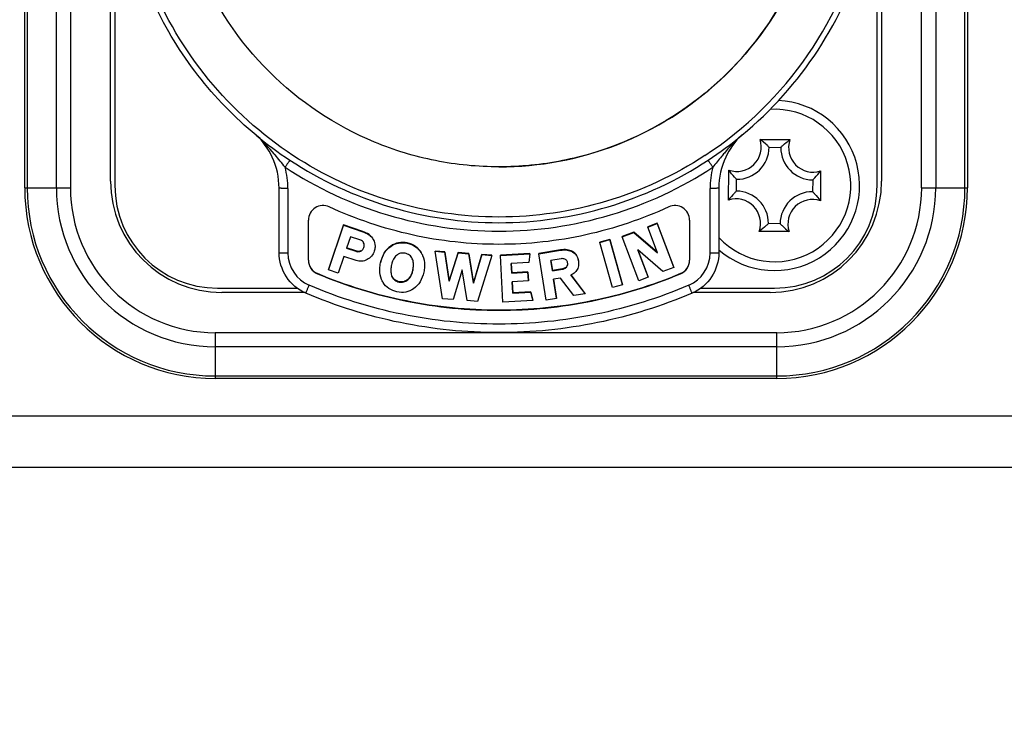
# Model space of a CAD drawing. Header units: millimetres. Extents: x 0 to 420, y 0 to 297.
# Tile 42 of 150: x 100 to 107, y 126 to 131. Entities that reach past the tile are written whole.
import ezdxf

# ---------------------------------------------------------------- set-up
doc = ezdxf.new("R2010")
doc.units = ezdxf.units.MM
doc.header["$LTSCALE"] = 23.1
doc.layers.get('0').update_dxf_attribs({"linetype": 'CONTINUOUS'})
doc.layers.add('DIM_PILOTEES', color=7, linetype='CONTINUOUS')
doc.styles.get("Standard").update_dxf_attribs({"font": 'txt', "width": 0.7})
doc.dimstyles.new('DIMSTYLE_2', dxfattribs={"dimtxt": 2.5, "dimasz": 3.5, "dimexe": 2, "dimexo": 0, "dimtad": 1, "dimdec": 0, "dimlfac": 5, "dimdsep": 46, "dimtxsty": 'Standard', "dimblk": '_FILLED', "dimblk1": '_FILLED', "dimblk2": '_FILLED', "dimcen": 0, "dimazin": 2, "dimtp": 0.8, "dimtm": 0.8, "dimtfac": 1, "dimtdec": 0, "dimtofl": 0, "dimtmove": 0, "dimatfit": 3, "dimldrblk": '_FILLED', "dimfxl": 0, "dimtolj": 1, "dimarcsym": 0})

# ---------------------------------------------------------------- blocks, each defined once
blk = doc.blocks.new('_FILLED')
at = {"color": 0, "linetype": 'ByBlock'}
blk.add_solid([(0, 0), (-1, 0.1429), (-1, -0.1429)], dxfattribs=at)
blk = doc.blocks.new('*D3')
at = {"layer": 'DIM_PILOTEES', "color": 2, "linetype": 'Continuous'}
for p, q in [((104.0571, 254.4252), (35.1334, 254.4252)), ((37.1334, 254.4252), (37.1334, 190.3293)), ((37.1334, 126.2333), (37.1334, 190.3293)), ((79.2109, 126.2333), (35.1334, 126.2333))]:
    blk.add_line(p, q, dxfattribs=at)
at = {"layer": 'DIM_PILOTEES', "color": 2, "linetype": 'Continuous', "xscale": 3.5, "yscale": 3.5, "zscale": 3.5}
for p, rotation in [((37.1334, 254.4252), 90), ((37.1334, 126.2333), 270)]:
    blk.add_blockref('_FILLED', p, dxfattribs=dict(at, rotation=rotation))
at = {"layer": 'DIM_PILOTEES', "color": 2, "linetype": 'Continuous', "insert": (34.0084, 190.3293), "char_height": 2.5, "width": 8.035714, "attachment_point": 2, "rotation": 90, "line_spacing_factor": 0.9}
blk.add_mtext('{\\ftxt;\\W0.0001;\\H0.0001;\\~}{\\ftxt;\\W2.1428571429;\\H2.5; }{\\ftxt;\\W0.0001;\\H0.0001;\\~}', dxfattribs=at)

msp = doc.modelspace()

# ---------------------------------------------------------------- linework, layer by layer
at = {"color": 7, "linetype": 'Continuous'}
for p, q in [((100.3421, 129.8983), (100.3421, 134.7283)), ((100.3585, 134.7283), (100.3585, 129.8983)), ((100.5578, 129.8983), (100.5578, 134.7283)), ((100.6537, 134.7283), (100.6537, 129.8983)), ((100.9271, 129.9433), (100.9271, 134.6833)), ((100.9571, 134.7133), (100.9571, 129.9133)), ((106.1571, 129.9133), (106.1571, 134.7133)), ((106.1871, 134.6833), (106.1871, 129.9433)), ((106.4604, 129.8983), (106.4604, 134.7283)), ((106.5563, 134.7283), (106.5563, 129.8983)), ((106.7556, 129.8983), (106.7556, 134.7283)), ((106.7721, 134.7283), (106.7721, 129.8983)), ((105.3577, 130.2276), (105.562, 130.2258)), ((105.4194, 130.1737), (105.4994, 130.1729)), ((105.1428, 129.8139), (105.1446, 130.0183)), ((105.7714, 130.0127), (105.7696, 129.8083)), ((105.1967, 129.8756), (105.1974, 129.9556)), ((105.7174, 129.951), (105.7167, 129.871)), ((100.3421, 129.8983), (100.6537, 129.8983)), ((102.0771, 129.4557), (102.0771, 129.8953)), ((102.1371, 129.8933), (102.1371, 129.4536)), ((105.0171, 129.4536), (105.0171, 129.8933)), ((105.0771, 129.8953), (105.0771, 129.4557)), ((106.4604, 129.8983), (106.7721, 129.8983)), ((102.2771, 129.4038), (102.2771, 129.6769)), ((102.5156, 129.6445), (102.4134, 129.3415)), ((102.4134, 129.3394), (102.5156, 129.6424)), ((102.6473, 129.6002), (102.5156, 129.6445)), ((102.5156, 129.6424), (102.5156, 129.6445)), ((102.5156, 129.6424), (102.6473, 129.5981)), ((104.6557, 129.6557), (104.5914, 129.6313)), ((104.5914, 129.6292), (104.6557, 129.6536)), ((104.5914, 129.6292), (104.5914, 129.6313)), ((104.7691, 129.3566), (104.6557, 129.6557)), ((104.6557, 129.6536), (104.6557, 129.6557)), ((104.6557, 129.6536), (104.7691, 129.3545)), ((104.8771, 129.6769), (104.8771, 129.4038)), ((105.4948, 129.653), (105.4148, 129.6537)), ((102.5642, 129.5644), (102.5376, 129.4856)), ((102.6277, 129.543), (102.5642, 129.5644)), ((102.6473, 129.5981), (102.6473, 129.6002)), ((104.4959, 129.5952), (104.4173, 129.5655)), ((104.4173, 129.5634), (104.4959, 129.5931)), ((104.4173, 129.5634), (104.4173, 129.5655)), ((104.658, 129.4556), (104.4959, 129.5952)), ((104.4959, 129.5931), (104.4959, 129.5952)), ((104.4959, 129.5931), (104.658, 129.4535)), ((104.658, 129.4535), (104.5914, 129.6292)), ((105.5565, 129.599), (105.3521, 129.6008)), ((102.7195, 129.5453), (102.7195, 129.5474)), ((102.8388, 129.4985), (102.8388, 129.5006)), ((102.9517, 129.5192), (102.9517, 129.5213)), ((104.3341, 129.5462), (104.2658, 129.527)), ((104.2658, 129.5249), (104.3341, 129.5441)), ((104.2658, 129.5249), (104.2658, 129.527)), ((104.3524, 129.2171), (104.2658, 129.5249)), ((104.4207, 129.2384), (104.3341, 129.5462)), ((104.3341, 129.5441), (104.3341, 129.5462)), ((104.3341, 129.5441), (104.4207, 129.2363)), ((104.5307, 129.2643), (104.4173, 129.5634)), ((102.5189, 129.4302), (102.4807, 129.3167)), ((102.6028, 129.4019), (102.5189, 129.4302)), ((102.5996, 129.4668), (102.5376, 129.4877)), ((102.5376, 129.4856), (102.5996, 129.4647)), ((102.5996, 129.4647), (102.5996, 129.4668)), ((102.6336, 129.4658), (102.6336, 129.4679)), ((103.0466, 129.4542), (103.0466, 129.4563)), ((103.2073, 129.462), (103.141, 129.4667)), ((103.141, 129.4646), (103.2073, 129.4599)), ((103.1928, 129.1403), (103.141, 129.4646)), ((103.2376, 129.2638), (103.2073, 129.462)), ((103.2073, 129.4599), (103.2073, 129.462)), ((103.2073, 129.4599), (103.2376, 129.2617)), ((103.2976, 129.4555), (103.2376, 129.2638)), ((103.2376, 129.2617), (103.2976, 129.4534)), ((103.3705, 129.4503), (103.2976, 129.4555)), ((103.2976, 129.4534), (103.2976, 129.4555)), ((103.2976, 129.4534), (103.3705, 129.4482)), ((103.4027, 129.2496), (103.3705, 129.4503)), ((103.3705, 129.4482), (103.3705, 129.4503)), ((103.3705, 129.4482), (103.4027, 129.2475)), ((103.4612, 129.4439), (103.4027, 129.2496)), ((103.4027, 129.2475), (103.4612, 129.4418)), ((103.5277, 129.437), (103.43, 129.1234)), ((103.5277, 129.4391), (103.4612, 129.4439)), ((103.4612, 129.4418), (103.4612, 129.4439)), ((103.4612, 129.4418), (103.5277, 129.437)), ((103.7882, 129.4501), (103.5866, 129.4391)), ((103.5866, 129.437), (103.7882, 129.448)), ((103.5866, 129.437), (103.5866, 129.4391)), ((103.6041, 129.1177), (103.5866, 129.437)), ((103.7882, 129.448), (103.7805, 129.389)), ((103.7882, 129.448), (103.7882, 129.4501)), ((103.9964, 129.474), (103.8492, 129.4504)), ((103.8492, 129.4483), (103.9964, 129.4719)), ((103.8492, 129.4483), (103.8492, 129.4504)), ((103.8999, 129.1325), (103.8492, 129.4483)), ((103.9964, 129.4719), (103.9964, 129.474)), ((104.0793, 129.4601), (104.0793, 129.4622)), ((104.6955, 129.3267), (104.5243, 129.4747)), ((104.5243, 129.4747), (104.5948, 129.2886)), ((104.5948, 129.2907), (104.525, 129.4749)), ((102.7694, 129.385), (102.7694, 129.3871)), ((103.7805, 129.389), (103.6608, 129.3825)), ((103.6608, 129.3825), (103.6645, 129.3159)), ((103.6645, 129.318), (103.661, 129.3825)), ((104.0009, 129.414), (103.9298, 129.4027)), ((103.9298, 129.4027), (103.9412, 129.3319)), ((103.9412, 129.334), (103.9301, 129.4027)), ((104.1192, 129.3994), (104.1192, 129.4015)), ((102.3384, 129.3123), (102.3384, 129.3116)), ((102.4134, 129.3394), (102.4134, 129.3415)), ((102.4807, 129.3167), (102.4134, 129.3394)), ((102.8472, 129.2932), (102.8472, 129.2953)), ((102.99, 129.3382), (102.99, 129.3403)), ((103.3265, 129.3381), (103.2638, 129.1352)), ((103.3592, 129.1284), (103.3265, 129.3381)), ((103.7749, 129.324), (103.6645, 129.318)), ((103.6645, 129.3159), (103.7749, 129.3219)), ((103.6645, 129.3159), (103.6645, 129.318)), ((103.7781, 129.2657), (103.7749, 129.324)), ((103.7749, 129.3219), (103.7749, 129.324)), ((103.7749, 129.3219), (103.7781, 129.2636)), ((104.0105, 129.3451), (103.9412, 129.334)), ((103.9412, 129.3319), (104.0105, 129.343)), ((103.9412, 129.3319), (103.9412, 129.334)), ((104.0105, 129.343), (104.0105, 129.3451)), ((104.0389, 129.3576), (104.0389, 129.3597)), ((104.0671, 129.3034), (104.1654, 129.1751)), ((104.1654, 129.1772), (104.0681, 129.3042)), ((104.7691, 129.3545), (104.6955, 129.3267)), ((104.7691, 129.3545), (104.7691, 129.3566)), ((104.8158, 129.3123), (104.8158, 129.3116)), ((102.8956, 129.2553), (102.8956, 129.2574)), ((102.9556, 129.2705), (102.9556, 129.2726)), ((103.2376, 129.2617), (103.2376, 129.2638)), ((103.4027, 129.2475), (103.4027, 129.2496)), ((103.7781, 129.2636), (103.6677, 129.2575)), ((103.6677, 129.2575), (103.6719, 129.1799)), ((103.6719, 129.182), (103.6678, 129.2575)), ((103.7781, 129.2636), (103.7781, 129.2657)), ((103.9964, 129.2815), (103.9496, 129.274)), ((103.9496, 129.274), (103.9705, 129.1438)), ((103.9705, 129.1459), (103.95, 129.2741)), ((104.0883, 129.1627), (103.9964, 129.2815)), ((104.4207, 129.2363), (104.3524, 129.2171)), ((104.4207, 129.2363), (104.4207, 129.2384)), ((104.5948, 129.2886), (104.5307, 129.2643)), ((104.5948, 129.2886), (104.5948, 129.2907)), ((101.6571, 129.2133), (102.2007, 129.2133)), ((102.2524, 129.1833), (101.6871, 129.1833)), ((103.7948, 129.1887), (103.6719, 129.182)), ((103.6719, 129.1799), (103.7948, 129.1866)), ((103.6719, 129.1799), (103.6719, 129.182)), ((103.809, 129.131), (103.7948, 129.1887)), ((103.7948, 129.1866), (103.7948, 129.1887)), ((103.7948, 129.1866), (103.809, 129.1289)), ((104.1654, 129.1751), (104.0883, 129.1627)), ((104.1654, 129.1751), (104.1654, 129.1772)), ((105.4271, 129.1833), (104.9017, 129.1833)), ((104.9535, 129.2133), (105.4571, 129.2133)), ((103.2638, 129.1352), (103.1928, 129.1403)), ((103.43, 129.1234), (103.3592, 129.1284)), ((103.809, 129.1289), (103.6041, 129.1177)), ((103.809, 129.1289), (103.809, 129.131)), ((103.9705, 129.1438), (103.8999, 129.1325)), ((103.9705, 129.1438), (103.9705, 129.1459)), ((101.6421, 128.91), (105.4721, 128.91)), ((101.6421, 128.91), (101.6421, 128.5983)), ((105.4721, 128.5983), (105.4721, 128.91)), ((105.4721, 128.8141), (101.6421, 128.8141)), ((101.6421, 128.6148), (105.4721, 128.6148)), ((105.4721, 128.5983), (101.6421, 128.5983)), ((95.2109, 128.3433), (118.7709, 128.3433)), ((71.2822, 127.9933), (135.8319, 127.9933))]:
    msp.add_line(p, q, dxfattribs=at)
for centre, radius, start, end in [((103.5787, 132.2574), 2.5585, 303.27075, 347.5586), ((103.5789, 132.2587), 2.5983, 309.57584, 344.04574), ((105.4571, 129.9133), 0.58, 229.01186, 87.52921), ((105.4571, 129.9133), 0.52, 223.01428, 93.38951), ((103.5783, 132.2624), 2.603, 230.43234, 236.74982), ((103.5758, 132.2624), 2.603, 303.25027, 309.57596), ((105.1994, 130.1756), 0.1666, 250.79364, 18.18868), ((105.1994, 130.1756), 0.22, 269.49116, 359.49116), ((105.7194, 130.171), 0.22, 179.49116, 269.49116), ((105.7194, 130.171), 0.1666, 160.79364, 288.18868), ((99.4532, 127.9677), 3.3738, 39.6783, 39.84521), ((106.9117, 128.6223), 2.3485, 139.92936, 140.68028), ((101.5754, 129.8929), 0.5617, 0.03178, 14.91193), ((105.5788, 129.8929), 0.5617, 165.08807, 179.96822), ((101.6871, 129.9433), 0.76, 180, 270), ((101.6571, 129.9133), 0.7, 180, 270), ((105.4271, 129.9433), 0.76, 270, 360), ((105.4571, 129.9133), 0.7, 270, 360), ((101.6421, 129.8983), 1.3, 180, 270), ((101.6421, 129.8983), 1.2835, 180, 270), ((101.6421, 129.8983), 1.0842, 180, 270), ((101.6421, 129.8983), 0.9884, 180, 270), ((105.1948, 129.6556), 0.22, 359.49116, 89.49116), ((105.4721, 129.8983), 1.3, 270, 360), ((105.4721, 129.8983), 1.2835, 270, 360), ((105.4721, 129.8983), 1.0842, 270, 360), ((105.4721, 129.8983), 0.9884, 270, 360), ((105.7148, 129.651), 0.22, 89.49116, 179.49116), ((105.1948, 129.6556), 0.1666, 340.79364, 108.18868), ((105.7148, 129.651), 0.1666, 70.79364, 198.18868), ((102.3769, 129.4536), 0.2399, 180.01181, 246.88435), ((104.7772, 129.4536), 0.2399, 293.11565, 359.98819), ((102.377, 129.4045), 0.0999, 180.0099, 247.24832), ((102.377, 129.4038), 0.0999, 180.0099, 247.24832), ((104.7771, 129.4045), 0.0999, 292.75168, 359.9901), ((104.7771, 129.4038), 0.0999, 292.75168, 359.9901)]:
    msp.add_arc(centre, radius, start, end, dxfattribs=at)
for points, knots in [([(102.1716, 130.1185), (101.9559, 130.2601), (101.5651, 130.6114), (101.1652, 131.2877), (100.9853, 132.0524), (101.024, 132.5764), (101.0816, 132.8279)], [0, 0, 0, 0, 0.250051, 0.500057, 0.750032, 1, 1, 1, 1]), ([(101.9202, 130.2558), (101.7736, 130.377), (101.5062, 130.6525), (101.2056, 131.1427), (101.0192, 131.6865), (100.9771, 132.0681), (100.9771, 132.2583)], [0, 0, 0, 0, 0.250046, 0.500053, 0.750029, 1, 1, 1, 1]), ([(103.5771, 130.0402), (103.4321, 130.0402), (103.1414, 130.0688), (102.5851, 130.2372), (101.9675, 130.6482), (101.5562, 131.2654), (101.3877, 131.8214), (101.359, 132.112), (101.359, 132.2569)], [0, 0, 0, 0, 0.12534, 0.250669, 0.500095, 0.749464, 0.874731, 1, 1, 1, 1]), ([(105.7951, 132.2569), (105.7951, 132.112), (105.7664, 131.8214), (105.5979, 131.2654), (105.1866, 130.6482), (104.5691, 130.2372), (104.0128, 130.0688), (103.722, 130.0402), (103.5771, 130.0402)], [0, 0, 0, 0, 0.125263, 0.250532, 0.499899, 0.749325, 0.87466, 1, 1, 1, 1]), ([(103.5771, 130.0402), (103.852, 130.0402), (104.4074, 130.1447), (105.1213, 130.594), (105.6228, 131.2721), (105.7685, 131.8179), (105.789, 132.0919)], [0, 0, 0, 0, 0.250065, 0.500094, 0.75007, 1, 1, 1, 1]), ([(105.4194, 130.1737), (105.4149, 130.1782), (105.3954, 130.1974), (105.3746, 130.2153), (105.3577, 130.2276)], [0, 0, 0, 0, 0.234623, 1, 1, 1, 1]), ([(105.4994, 130.1729), (105.504, 130.1774), (105.5238, 130.1963), (105.5449, 130.2137), (105.562, 130.2258)], [0, 0, 0, 0, 0.234623, 1, 1, 1, 1]), ([(104.9822, 130.1183), (104.7757, 129.9828), (104.3204, 129.7706), (103.5769, 129.6623), (102.8335, 129.7707), (102.3781, 129.9829), (102.1716, 130.1185)], [0, 0, 0, 0, 0.249988, 0.5, 0.750012, 1, 1, 1, 1]), ([(102.151, 130.0856), (102.1507, 130.0858), (102.1498, 130.0836), (102.1478, 130.0819), (102.1448, 130.0771), (102.1408, 130.0714), (102.1359, 130.0642), (102.1282, 130.0528), (102.1223, 130.0437), (102.1182, 130.0375)], [0, 0, 0, 0, 0.020112, 0.077114, 0.168469, 0.291476, 0.442581, 0.61555, 1, 1, 1, 1]), ([(102.1182, 130.0375), (102.3326, 129.8969), (102.8054, 129.6769), (103.5771, 129.5645), (104.3488, 129.6769), (104.8215, 129.8969), (105.036, 130.0375)], [0, 0, 0, 0, 0.249988, 0.5, 0.750012, 1, 1, 1, 1]), ([(102.1511, 130.0855), (102.3607, 129.9481), (102.8228, 129.7331), (103.5771, 129.6232), (104.3314, 129.7331), (104.7934, 129.9481), (105.0031, 130.0855)], [0, 0, 0, 0, 0.249988, 0.5, 0.750011, 1, 1, 1, 1]), ([(105.036, 130.0375), (105.032, 130.0436), (105.0261, 130.0525), (105.0185, 130.0637), (105.0137, 130.0709), (105.0096, 130.0766), (105.0065, 130.0816), (105.0044, 130.0835), (105.0035, 130.0857), (105.0031, 130.0856)], [0, 0, 0, 0, 0.378932, 0.548015, 0.697181, 0.821682, 0.91678, 0.977748, 1, 1, 1, 1]), ([(105.1974, 129.9556), (105.1929, 129.9602), (105.1741, 129.98), (105.1566, 130.0012), (105.1446, 130.0183)], [0, 0, 0, 0, 0.234623, 1, 1, 1, 1]), ([(105.7174, 129.951), (105.722, 129.9555), (105.7412, 129.975), (105.759, 129.9958), (105.7714, 130.0127)], [0, 0, 0, 0, 0.234623, 1, 1, 1, 1]), ([(102.0946, 129.8939), (102.0922, 129.894), (102.088, 129.8942), (102.0821, 129.8943), (102.0794, 129.895), (102.0771, 129.8949), (102.0771, 129.8953)], [0, 0, 0, 0, 0.422144, 0.736536, 0.930802, 1, 1, 1, 1]), ([(102.1371, 129.8933), (102.1332, 129.8933), (102.119, 129.8933), (102.1049, 129.8935), (102.0946, 129.8939)], [0, 0, 0, 0, 0.275784, 1, 1, 1, 1]), ([(105.0595, 129.8939), (105.0565, 129.8938), (105.0423, 129.8934), (105.0282, 129.8933), (105.0171, 129.8933)], [0, 0, 0, 0, 0.214319, 1, 1, 1, 1]), ([(105.0771, 129.8953), (105.0771, 129.8949), (105.0747, 129.895), (105.0721, 129.8943), (105.0662, 129.8942), (105.062, 129.894), (105.0595, 129.8939)], [0, 0, 0, 0, 0.069198, 0.263464, 0.577856, 1, 1, 1, 1]), ([(105.1967, 129.8756), (105.1922, 129.8711), (105.1729, 129.8517), (105.1551, 129.8308), (105.1428, 129.8139)], [0, 0, 0, 0, 0.234623, 1, 1, 1, 1]), ([(105.7167, 129.871), (105.7212, 129.8664), (105.7401, 129.8466), (105.7575, 129.8254), (105.7696, 129.8083)], [0, 0, 0, 0, 0.234623, 1, 1, 1, 1]), ([(102.4192, 129.7675), (102.4042, 129.7745), (102.37, 129.7809), (102.321, 129.7647), (102.2856, 129.7271), (102.2771, 129.6934), (102.2771, 129.6769)], [0, 0, 0, 0, 0.250091, 0.500102, 0.750047, 1, 1, 1, 1]), ([(104.735, 129.7675), (104.5546, 129.6839), (104.1745, 129.5554), (103.5771, 129.4904), (102.9797, 129.5554), (102.5995, 129.6839), (102.4192, 129.7675)], [0, 0, 0, 0, 0.249999, 0.5, 0.750001, 1, 1, 1, 1]), ([(104.8771, 129.6769), (104.8771, 129.6934), (104.8685, 129.7271), (104.8331, 129.7647), (104.7841, 129.7809), (104.75, 129.7745), (104.735, 129.7675)], [0, 0, 0, 0, 0.249953, 0.499898, 0.749909, 1, 1, 1, 1]), ([(105.4148, 129.6537), (105.4102, 129.6492), (105.3904, 129.6303), (105.3692, 129.6129), (105.3521, 129.6008)], [0, 0, 0, 0, 0.234623, 1, 1, 1, 1]), ([(105.4948, 129.653), (105.4993, 129.6484), (105.5187, 129.6292), (105.5396, 129.6114), (105.5565, 129.599)], [0, 0, 0, 0, 0.234623, 1, 1, 1, 1]), ([(102.7195, 129.5474), (102.7123, 129.5595), (102.6907, 129.5821), (102.6627, 129.595), (102.6473, 129.6002)], [0, 0, 0, 0, 0.4643, 1, 1, 1, 1]), ([(102.6473, 129.5981), (102.6627, 129.5929), (102.6907, 129.58), (102.7123, 129.5574), (102.7195, 129.5453)], [0, 0, 0, 0, 0.5357, 1, 1, 1, 1]), ([(102.6539, 129.5226), (102.6527, 129.5249), (102.6465, 129.5344), (102.6359, 129.5402), (102.6277, 129.543)], [0, 0, 0, 0, 0.23205, 1, 1, 1, 1]), ([(102.7322, 129.5003), (102.7322, 129.4975), (102.7317, 129.486), (102.729, 129.4745), (102.7262, 129.4662)], [0, 0, 0, 0, 0.238498, 1, 1, 1, 1]), ([(102.8388, 129.5006), (102.8212, 129.4885), (102.7894, 129.4542), (102.7743, 129.4105), (102.7694, 129.3871)], [0, 0, 0, 0, 0.471429, 1, 1, 1, 1]), ([(102.7694, 129.385), (102.7743, 129.4084), (102.7894, 129.4521), (102.8212, 129.4864), (102.8388, 129.4985)], [0, 0, 0, 0, 0.528571, 1, 1, 1, 1]), ([(102.9517, 129.5213), (102.9322, 129.5254), (102.8919, 129.5274), (102.8546, 129.5114), (102.8388, 129.5006)], [0, 0, 0, 0, 0.509838, 1, 1, 1, 1]), ([(102.8388, 129.4985), (102.8546, 129.5093), (102.8919, 129.5253), (102.9322, 129.5233), (102.9517, 129.5192)], [0, 0, 0, 0, 0.490162, 1, 1, 1, 1]), ([(103.0466, 129.4563), (103.0365, 129.4727), (103.0089, 129.5025), (102.9712, 129.5171), (102.9517, 129.5213)], [0, 0, 0, 0, 0.491123, 1, 1, 1, 1]), ([(102.9517, 129.5192), (102.9712, 129.5151), (103.0089, 129.5004), (103.0365, 129.4706), (103.0466, 129.4542)], [0, 0, 0, 0, 0.508877, 1, 1, 1, 1]), ([(102.0771, 129.4557), (102.0771, 129.4553), (102.0794, 129.4553), (102.0821, 129.4547), (102.088, 129.4545), (102.0922, 129.4543), (102.0946, 129.4542)], [0, 0, 0, 0, 0.069198, 0.263464, 0.577856, 1, 1, 1, 1]), ([(102.0946, 129.4542), (102.0977, 129.4541), (102.1118, 129.4537), (102.126, 129.4536), (102.1371, 129.4536)], [0, 0, 0, 0, 0.214319, 1, 1, 1, 1]), ([(102.6336, 129.4679), (102.626, 129.4643), (102.6137, 129.4629), (102.6026, 129.4658), (102.5996, 129.4668)], [0, 0, 0, 0, 0.731718, 1, 1, 1, 1]), ([(102.5996, 129.4647), (102.6026, 129.4637), (102.6137, 129.4608), (102.626, 129.4622), (102.6336, 129.4658)], [0, 0, 0, 0, 0.268282, 1, 1, 1, 1]), ([(102.6336, 129.4658), (102.641, 129.4693), (102.6499, 129.4775), (102.6542, 129.4878), (102.6552, 129.4906)], [0, 0, 0, 0, 0.734135, 1, 1, 1, 1]), ([(102.7262, 129.4662), (102.722, 129.4538), (102.7095, 129.4302), (102.6883, 129.4138), (102.6768, 129.4079)], [0, 0, 0, 0, 0.503457, 1, 1, 1, 1]), ([(102.8777, 129.4366), (102.8735, 129.4329), (102.8561, 129.414), (102.8474, 129.3887), (102.8432, 129.3693)], [0, 0, 0, 0, 0.221494, 1, 1, 1, 1]), ([(102.9372, 129.451), (102.9267, 129.4532), (102.9047, 129.454), (102.8854, 129.4434), (102.8777, 129.4366)], [0, 0, 0, 0, 0.511695, 1, 1, 1, 1]), ([(102.9858, 129.4136), (102.9815, 129.4229), (102.9681, 129.4406), (102.9477, 129.4488), (102.9372, 129.451)], [0, 0, 0, 0, 0.48908, 1, 1, 1, 1]), ([(103.0466, 129.4542), (103.0503, 129.4481), (103.0639, 129.4223), (103.0692, 129.3926), (103.0692, 129.3706)], [0, 0, 0, 0, 0.245103, 1, 1, 1, 1]), ([(104.0793, 129.4622), (104.068, 129.4689), (104.0401, 129.4779), (104.0114, 129.4764), (103.9964, 129.474)], [0, 0, 0, 0, 0.464616, 1, 1, 1, 1]), ([(103.9964, 129.4719), (104.0114, 129.4743), (104.0401, 129.4758), (104.068, 129.4668), (104.0793, 129.4601)], [0, 0, 0, 0, 0.535384, 1, 1, 1, 1]), ([(104.1192, 129.4015), (104.1172, 129.4141), (104.1089, 129.4385), (104.0898, 129.456), (104.0793, 129.4622)], [0, 0, 0, 0, 0.510789, 1, 1, 1, 1]), ([(104.0793, 129.4601), (104.0898, 129.4539), (104.1089, 129.4364), (104.1172, 129.412), (104.1192, 129.3994)], [0, 0, 0, 0, 0.489211, 1, 1, 1, 1]), ([(105.0171, 129.4536), (105.021, 129.4536), (105.0351, 129.4536), (105.0493, 129.4538), (105.0595, 129.4542)], [0, 0, 0, 0, 0.275784, 1, 1, 1, 1]), ([(105.0595, 129.4542), (105.062, 129.4543), (105.0662, 129.4545), (105.0721, 129.4547), (105.0747, 129.4553), (105.0771, 129.4553), (105.0771, 129.4557)], [0, 0, 0, 0, 0.422144, 0.736536, 0.930802, 1, 1, 1, 1]), ([(102.6768, 129.4079), (102.6656, 129.402), (102.6407, 129.3941), (102.6148, 129.3979), (102.6028, 129.4019)], [0, 0, 0, 0, 0.50122, 1, 1, 1, 1]), ([(102.764, 129.3366), (102.764, 129.3405), (102.7645, 129.3568), (102.7668, 129.3729), (102.7694, 129.385)], [0, 0, 0, 0, 0.238753, 1, 1, 1, 1]), ([(102.8432, 129.3693), (102.8426, 129.3662), (102.8404, 129.3545), (102.8392, 129.3426), (102.8392, 129.3339)], [0, 0, 0, 0, 0.266929, 1, 1, 1, 1]), ([(102.9939, 129.3727), (102.9939, 129.3764), (102.9933, 129.3904), (102.99, 129.4043), (102.9858, 129.4136)], [0, 0, 0, 0, 0.268584, 1, 1, 1, 1]), ([(102.99, 129.3382), (102.9906, 129.3412), (102.9928, 129.3526), (102.9939, 129.3642), (102.9939, 129.3727)], [0, 0, 0, 0, 0.266705, 1, 1, 1, 1]), ([(103.0692, 129.3706), (103.0692, 129.3668), (103.0688, 129.3506), (103.0664, 129.3345), (103.0639, 129.3225)], [0, 0, 0, 0, 0.238908, 1, 1, 1, 1]), ([(104.0306, 129.4089), (104.0243, 129.4129), (104.0137, 129.4154), (104.0036, 129.4145), (104.0009, 129.414)], [0, 0, 0, 0, 0.729783, 1, 1, 1, 1]), ([(104.0456, 129.3863), (104.0453, 129.3887), (104.043, 129.3977), (104.0364, 129.4053), (104.0306, 129.4089)], [0, 0, 0, 0, 0.259753, 1, 1, 1, 1]), ([(104.0389, 129.3576), (104.0425, 129.3619), (104.0457, 129.3693), (104.0463, 129.3768), (104.0463, 129.3788)], [0, 0, 0, 0, 0.736878, 1, 1, 1, 1]), ([(104.8158, 129.3123), (104.6206, 129.2304), (104.2129, 129.1052), (103.5771, 129.0419), (102.9413, 129.1052), (102.5335, 129.2304), (102.3384, 129.3123)], [0, 0, 0, 0, 0.249999, 0.5, 0.750001, 1, 1, 1, 1]), ([(102.3384, 129.3116), (102.5335, 129.2297), (102.9413, 129.1045), (103.5771, 129.0412), (104.2129, 129.1045), (104.6206, 129.2297), (104.8158, 129.3116)], [0, 0, 0, 0, 0.249999, 0.5, 0.750001, 1, 1, 1, 1]), ([(102.7866, 129.2529), (102.7828, 129.259), (102.7693, 129.2849), (102.764, 129.3146), (102.764, 129.3366)], [0, 0, 0, 0, 0.245286, 1, 1, 1, 1]), ([(102.8392, 129.3339), (102.8392, 129.3302), (102.8398, 129.3163), (102.843, 129.3025), (102.8472, 129.2932)], [0, 0, 0, 0, 0.267712, 1, 1, 1, 1]), ([(102.8956, 129.2574), (102.8851, 129.2596), (102.8646, 129.2679), (102.8514, 129.2858), (102.8472, 129.2953)], [0, 0, 0, 0, 0.507865, 1, 1, 1, 1]), ([(102.99, 129.3403), (102.9885, 129.333), (102.982, 129.3085), (102.9692, 129.2846), (102.9556, 129.2726)], [0, 0, 0, 0, 0.289309, 1, 1, 1, 1]), ([(102.9556, 129.2705), (102.9598, 129.2742), (102.9771, 129.2933), (102.9859, 129.3187), (102.99, 129.3382)], [0, 0, 0, 0, 0.22013, 1, 1, 1, 1]), ([(103.0639, 129.3225), (103.059, 129.2994), (103.0438, 129.256), (103.0121, 129.2219), (102.9945, 129.2097)], [0, 0, 0, 0, 0.525269, 1, 1, 1, 1]), ([(104.0389, 129.3597), (104.0373, 129.3577), (104.0295, 129.3501), (104.0186, 129.3464), (104.0105, 129.3451)], [0, 0, 0, 0, 0.232574, 1, 1, 1, 1]), ([(104.0105, 129.343), (104.0134, 129.3435), (104.0239, 129.3458), (104.034, 129.3516), (104.0389, 129.3576)], [0, 0, 0, 0, 0.279235, 1, 1, 1, 1]), ([(104.114, 129.348), (104.1099, 129.3382), (104.0972, 129.3192), (104.0776, 129.3077), (104.0671, 129.3034)], [0, 0, 0, 0, 0.484483, 1, 1, 1, 1]), ([(102.2592, 129.1799), (102.2596, 129.1798), (102.26, 129.1821), (102.2616, 129.1841), (102.2637, 129.1894), (102.2666, 129.1957), (102.2701, 129.2037), (102.2756, 129.2162), (102.2798, 129.2262), (102.2828, 129.233)], [0, 0, 0, 0, 0.019271, 0.075769, 0.167534, 0.291253, 0.442234, 0.615023, 1, 1, 1, 1]), ([(104.8714, 129.233), (104.6678, 129.1461), (104.242, 129.0131), (103.5771, 128.9459), (102.9122, 129.0131), (102.4863, 129.1461), (102.2828, 129.233)], [0, 0, 0, 0, 0.249999, 0.5, 0.750001, 1, 1, 1, 1]), ([(102.8813, 129.1882), (102.8618, 129.1923), (102.8242, 129.2068), (102.7966, 129.2365), (102.7866, 129.2529)], [0, 0, 0, 0, 0.509598, 1, 1, 1, 1]), ([(102.8472, 129.2932), (102.8514, 129.2837), (102.8646, 129.2658), (102.8851, 129.2575), (102.8956, 129.2553)], [0, 0, 0, 0, 0.492135, 1, 1, 1, 1]), ([(102.9556, 129.2726), (102.9478, 129.2656), (102.9284, 129.2545), (102.9061, 129.2551), (102.8956, 129.2574)], [0, 0, 0, 0, 0.493228, 1, 1, 1, 1]), ([(102.8956, 129.2553), (102.9061, 129.2531), (102.9284, 129.2524), (102.9478, 129.2635), (102.9556, 129.2705)], [0, 0, 0, 0, 0.506772, 1, 1, 1, 1]), ([(104.8949, 129.1799), (104.8946, 129.1798), (104.8942, 129.1821), (104.8925, 129.1841), (104.8905, 129.1894), (104.8875, 129.1957), (104.8841, 129.2037), (104.8786, 129.2162), (104.8743, 129.2262), (104.8714, 129.233)], [0, 0, 0, 0, 0.019271, 0.075769, 0.167534, 0.291253, 0.442234, 0.615023, 1, 1, 1, 1]), ([(104.8949, 129.1799), (104.6877, 129.0914), (104.2541, 128.956), (103.5771, 128.8875), (102.9001, 128.956), (102.4664, 129.0914), (102.2592, 129.1799)], [0, 0, 0, 0, 0.249999, 0.5, 0.750001, 1, 1, 1, 1]), ([(102.9945, 129.2097), (102.9786, 129.1987), (102.9413, 129.1822), (102.9007, 129.184), (102.8813, 129.1882)], [0, 0, 0, 0, 0.494713, 1, 1, 1, 1])]:
    msp.add_open_spline(points, degree=3, knots=knots, dxfattribs=at)
for points in [[(102.0306, 130.1058), (102.0043, 130.1622), (101.9667, 130.2146), (101.9216, 130.2574)], [(102.0436, 130.1294), (102.0088, 130.171), (101.972, 130.2112), (101.9323, 130.2481)], [(105.2185, 130.2449), (105.1815, 130.2103), (105.1471, 130.1729), (105.1145, 130.1341)], [(105.2328, 130.2577), (105.1876, 130.2148), (105.1499, 130.1624), (105.1236, 130.1058)], [(102.0771, 129.8953), (102.0771, 129.9672), (102.0608, 130.0407), (102.0306, 130.1058)], [(102.1182, 130.0375), (102.0963, 130.0663), (102.073, 130.094), (102.0499, 130.1218)], [(105.0948, 130.1104), (105.075, 130.0863), (105.0553, 130.0621), (105.036, 130.0375)], [(105.1236, 130.1058), (105.0933, 130.0407), (105.0771, 129.9672), (105.0771, 129.8953)], [(102.6579, 129.506), (102.6579, 129.5117), (102.6565, 129.5175), (102.6539, 129.5226)], [(102.6552, 129.4906), (102.6568, 129.4955), (102.6579, 129.5008), (102.6579, 129.506)], [(102.7195, 129.5453), (102.7275, 129.5319), (102.7322, 129.5159), (102.7322, 129.5003)], [(102.1267, 129.2905), (102.095, 129.3385), (102.0771, 129.3982), (102.0771, 129.4557)], [(105.0771, 129.4557), (105.0771, 129.3982), (105.0591, 129.3385), (105.0274, 129.2905)], [(104.0463, 129.3788), (104.0463, 129.3813), (104.046, 129.3839), (104.0456, 129.3863)], [(104.1206, 129.3824), (104.1206, 129.3708), (104.1184, 129.3588), (104.114, 129.348)], [(104.1192, 129.3994), (104.1201, 129.3938), (104.1206, 129.3881), (104.1206, 129.3824)], [(102.2592, 129.1799), (102.2063, 129.2025), (102.1584, 129.2425), (102.1267, 129.2905)], [(105.0274, 129.2905), (104.9957, 129.2425), (104.9478, 129.2025), (104.8949, 129.1799)]]:
    msp.add_open_spline(points, degree=3, dxfattribs=at)

# ---------------------------------------------------------------- dimensions: what is measured, and where the dimension line sits
at = {"layer": 'DIM_PILOTEES', "color": 2, "linetype": 'Continuous'}
dim = msp.add_linear_dim(base=(37.1334, 254.4252), p1=(79.2109, 126.2333), p2=(104.0571, 254.4252), angle=90, text='{\\ftxt;\\W0.0001;\\H0.0001;\\~}{\\ftxt;\\W2.1428571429;\\H2.5; }{\\ftxt;\\W0.0001;\\H0.0001;\\~}', dimstyle='DIMSTYLE_2', dxfattribs=at)
dim.commit()
dim.dimension.update_dxf_attribs({"geometry": '*D3', "text_midpoint": (37.1334, 189.9721), "dimtype": 160})

doc.saveas('drawing.dxf')
